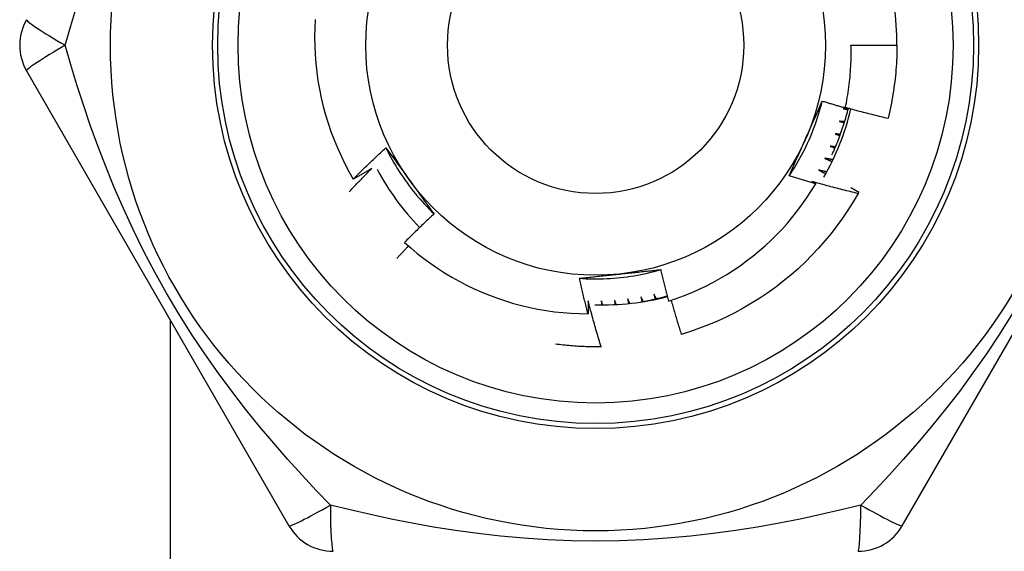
# Model space of a CAD drawing. Header units: inches. Extents: x 4 to 114, y 7 to 59.
# Tile 21 of 98: x 6.122 to 6.502, y 33.477 to 33.682. Entities that reach past the tile are written whole.
import ezdxf

# ---------------------------------------------------------------- set-up
doc = ezdxf.new("R2010")
doc.units = ezdxf.units.IN
doc.header["$MEASUREMENT"] = 0
doc.layers.add('Visible Edges(ANSI)', color=7, linetype='Continuous', lineweight=25)
doc.layers.add('Visible Tangent Edges(ANSI)', color=7, linetype='Continuous', lineweight=25)

msp = doc.modelspace()

# ---------------------------------------------------------------- linework, layer by layer
at = {"layer": 'Visible Edges(ANSI)'}
for p, q in [((6.442470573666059, 33.67192450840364), (6.460185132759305, 33.67192450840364)), ((6.124695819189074, 33.66208191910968), (6.225845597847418, 33.48688530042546)), ((6.462241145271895, 33.48688521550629), (6.563390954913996, 33.66208182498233)), ((6.346314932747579, 33.55580499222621), (6.346168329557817, 33.55580221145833))]:
    msp.add_line(p, q, dxfattribs=at)
at = {"layer": 'Visible Edges(ANSI)', "flags": 128}
for points in [[(6.23594290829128, 33.68187162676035), (6.235783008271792, 33.67849503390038), (6.235728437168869, 33.67511084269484), (6.235779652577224, 33.67172583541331), (6.235936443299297, 33.66834849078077), (6.236198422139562, 33.66498130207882), (6.236565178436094, 33.66162672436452), (6.237036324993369, 33.65828721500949), (6.237611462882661, 33.65496522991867), (6.238290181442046, 33.65166322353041), (6.239072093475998, 33.64838365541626), (6.239956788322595, 33.64512897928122), (6.240943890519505, 33.64190165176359), (6.242032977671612, 33.63870412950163), (6.243223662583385, 33.635538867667), (6.244515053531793, 33.63240949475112), (6.245903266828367, 33.62932567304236), (6.24738648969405, 33.62629085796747), (6.248963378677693, 33.62330721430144), (6.250632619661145, 33.62037691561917)], [(6.440268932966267, 33.6478319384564), (6.440478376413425, 33.64882110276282), (6.440677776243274, 33.64981260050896), (6.440867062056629, 33.6508062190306), (6.441046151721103, 33.65180148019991), (6.4412150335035, 33.65279827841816), (6.441373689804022, 33.65379653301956), (6.441522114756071, 33.65479616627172), (6.441660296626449, 33.65579710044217), (6.441788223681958, 33.6567992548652), (6.441905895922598, 33.65780255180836), (6.442013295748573, 33.65880691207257), (6.442110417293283, 33.65981225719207), (6.442197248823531, 33.66081850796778), (6.44227377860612, 33.66182558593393), (6.442340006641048, 33.66283341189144), (6.44239590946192, 33.66384190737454), (6.442441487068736, 33.66485099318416), (6.442476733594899, 33.66586059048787), (6.44250163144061, 33.66687062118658), (6.442516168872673, 33.66788100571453), (6.442520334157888, 33.66889166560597), (6.442514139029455, 33.66990252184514), (6.442497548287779, 33.67091349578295), (6.442470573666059, 33.67192450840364)], [(6.460185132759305, 33.67192450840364), (6.460179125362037, 33.67074288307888), (6.460161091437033, 33.66956138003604), (6.460131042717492, 33.6683801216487), (6.460088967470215, 33.6671992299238), (6.460034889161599, 33.66601882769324), (6.459968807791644, 33.66483903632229), (6.45989071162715, 33.66365997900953), (6.459800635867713, 33.66248177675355), (6.459698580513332, 33.66130455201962), (6.459584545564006, 33.66012842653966), (6.459458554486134, 33.65895352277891), (6.459320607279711, 33.65777996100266), (6.459170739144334, 33.65660786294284), (6.459008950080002, 33.65543735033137), (6.458835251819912, 33.65426854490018), (6.458649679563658, 33.65310156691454), (6.458452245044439, 33.65193653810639), (6.458242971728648, 33.65077357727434), (6.458021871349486, 33.64961280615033), (6.457788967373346, 33.64845434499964), (6.457544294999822, 33.64729831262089), (6.45728787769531, 33.64614483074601), (6.457019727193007, 33.64499401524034), (6.456739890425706, 33.64384598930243)], [(6.418655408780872, 33.6216458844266), (6.419384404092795, 33.62274526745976), (6.420096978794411, 33.62385537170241), (6.420793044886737, 33.6249759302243), (6.421472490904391, 33.62610667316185), (6.422135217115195, 33.62724733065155), (6.422781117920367, 33.62839763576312), (6.423410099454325, 33.62955731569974), (6.424022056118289, 33.63072610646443), (6.424616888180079, 33.63190373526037), (6.42519449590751, 33.63308993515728), (6.425754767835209, 33.63428443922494), (6.426297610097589, 33.63548697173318), (6.426822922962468, 33.63669727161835), (6.427330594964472, 33.63791506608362), (6.427820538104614, 33.63914008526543), (6.428292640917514, 33.64037206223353), (6.428746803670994, 33.64161073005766), (6.429182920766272, 33.64285581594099), (6.429600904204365, 33.64410705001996), (6.430000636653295, 33.64536416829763), (6.43038202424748, 33.64662689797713), (6.430744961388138, 33.64789497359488), (6.43108935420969, 33.64916812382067), (6.431415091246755, 33.65044608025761)], [(6.424967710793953, 33.6358946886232), (6.425239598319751, 33.6365053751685), (6.425511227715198, 33.63711551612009), (6.425782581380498, 33.63772512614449), (6.426053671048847, 33.63833423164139), (6.426324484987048, 33.63894285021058), (6.426595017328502, 33.63955100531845), (6.426865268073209, 33.6401587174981), (6.427135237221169, 33.64076600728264), (6.427404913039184, 33.64137289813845), (6.427674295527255, 33.64197940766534), (6.427943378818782, 33.64258556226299), (6.428212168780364, 33.6431913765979), (6.428480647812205, 33.64379687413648), (6.428748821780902, 33.64440208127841), (6.429016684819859, 33.64500700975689), (6.429284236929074, 33.64561168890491), (6.42955146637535, 33.64621613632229), (6.429818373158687, 33.64682037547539), (6.430084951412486, 33.64742442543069), (6.430351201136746, 33.64802830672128), (6.430617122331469, 33.64863204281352), (6.430882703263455, 33.64923565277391), (6.431147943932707, 33.64983915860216), (6.431412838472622, 33.65044258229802)], [(6.431412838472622, 33.65044258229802), (6.431780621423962, 33.65032936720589), (6.432148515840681, 33.65021653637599), (6.43251651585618, 33.65010409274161), (6.43288462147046, 33.64999203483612), (6.433252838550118, 33.6498803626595), (6.433621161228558, 33.64976907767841), (6.433989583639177, 33.64965817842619), (6.434358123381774, 33.64954766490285), (6.434726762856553, 33.64943753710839), (6.435095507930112, 33.64932779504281), (6.435464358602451, 33.6492184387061), (6.435833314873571, 33.64910946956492), (6.43620237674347, 33.64900088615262), (6.436571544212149, 33.6488926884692), (6.436940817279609, 33.64878487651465), (6.43731019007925, 33.64867745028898), (6.437679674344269, 33.64857041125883), (6.438049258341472, 33.64846375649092), (6.438418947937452, 33.64835748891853), (6.438788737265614, 33.64825160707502), (6.439158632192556, 33.64814611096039), (6.43952862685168, 33.64804100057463), (6.439898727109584, 33.64793627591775), (6.440268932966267, 33.6478319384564)], [(6.435138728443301, 33.62972810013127), (6.435470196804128, 33.63045118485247), (6.435795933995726, 33.63117687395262), (6.436115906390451, 33.63190513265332), (6.43643007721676, 33.63263587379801), (6.436738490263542, 33.63336912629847), (6.437041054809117, 33.63410477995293), (6.437337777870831, 33.6348427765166), (6.437628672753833, 33.63558316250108), (6.437913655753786, 33.6363257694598), (6.438192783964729, 33.63707067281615), (6.43846597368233, 33.63781770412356), (6.438733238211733, 33.63856690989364), (6.438994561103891, 33.63931819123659), (6.439249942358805, 33.64007154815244), (6.439499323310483, 33.64082687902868), (6.4397427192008, 33.64158417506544), (6.439980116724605, 33.64234338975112), (6.440211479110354, 33.64310443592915), (6.440436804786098, 33.64386728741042), (6.440656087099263, 33.64463192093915), (6.440869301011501, 33.64539826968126), (6.441076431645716, 33.64616626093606), (6.441277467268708, 33.64693587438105), (6.441472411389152, 33.64770708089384)], [(6.441451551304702, 33.6476232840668), (6.441366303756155, 33.6476200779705), (6.441281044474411, 33.647616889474), (6.441195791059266, 33.6476137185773), (6.441110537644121, 33.64761056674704), (6.441025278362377, 33.64760743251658), (6.440940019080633, 33.64760431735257), (6.440854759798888, 33.64760121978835), (6.440769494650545, 33.64759814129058), (6.440684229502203, 33.64759508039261), (6.440598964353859, 33.64759203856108), (6.440513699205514, 33.64758901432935), (6.440428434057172, 33.64758600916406), (6.440343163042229, 33.64758302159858), (6.440257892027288, 33.64758005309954), (6.440172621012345, 33.64757710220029), (6.440087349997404, 33.64757416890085), (6.440002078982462, 33.64757125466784), (6.439916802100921, 33.64756835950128), (6.43983152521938, 33.64756548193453), (6.439746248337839, 33.64756262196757), (6.439660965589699, 33.64755978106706), (6.439575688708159, 33.64755695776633), (6.439490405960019, 33.64755415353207), (6.439405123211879, 33.64755136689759)], [(6.439405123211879, 33.64755136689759), (6.439485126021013, 33.64753352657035), (6.439565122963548, 33.64751566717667), (6.439645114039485, 33.64749779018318), (6.43972511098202, 33.6474798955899), (6.439805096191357, 33.64746198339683), (6.439885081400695, 33.64744405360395), (6.439965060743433, 33.64742610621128), (6.440045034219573, 33.64740814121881), (6.440125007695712, 33.64739015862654), (6.440204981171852, 33.64737215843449), (6.440284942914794, 33.64735414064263), (6.440364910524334, 33.64733610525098), (6.440444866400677, 33.64731805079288), (6.44052482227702, 33.64729998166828), (6.440604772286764, 33.64728189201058), (6.440684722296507, 33.64726378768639), (6.440764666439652, 33.64724566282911), (6.440844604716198, 33.64722752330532), (6.440924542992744, 33.64720936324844), (6.441004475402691, 33.64719118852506), (6.441084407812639, 33.64717299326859), (6.441164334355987, 33.64715478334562), (6.441244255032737, 33.64713655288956), (6.441324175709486, 33.64711830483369)], [(6.440311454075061, 33.64802879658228), (6.440991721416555, 33.64783979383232), (6.441672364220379, 33.64765206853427), (6.44235338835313, 33.64746562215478), (6.443034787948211, 33.64728045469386), (6.44371656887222, 33.64709656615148), (6.444398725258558, 33.64691395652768), (6.445081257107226, 33.64673262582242), (6.445764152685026, 33.64655257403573), (6.446447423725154, 33.6463738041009), (6.447131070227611, 33.64619631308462), (6.447815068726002, 33.6460201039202), (6.448499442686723, 33.64584517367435), (6.449184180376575, 33.64567152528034), (6.449869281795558, 33.64549915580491), (6.450554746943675, 33.64532807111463), (6.451240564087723, 33.6451582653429), (6.451926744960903, 33.64498974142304), (6.452613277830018, 33.64482250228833), (6.453300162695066, 33.64465654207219), (6.453987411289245, 33.6444918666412), (6.454675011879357, 33.64432847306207), (6.455362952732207, 33.6441663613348), (6.456051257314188, 33.64400553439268), (6.456739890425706, 33.64384598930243)], [(6.438011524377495, 33.64263458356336), (6.438090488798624, 33.64261261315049), (6.438169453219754, 33.64259062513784), (6.438248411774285, 33.64256862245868), (6.438327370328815, 33.64254659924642), (6.438406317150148, 33.64252455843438), (6.438485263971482, 33.64250250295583), (6.438564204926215, 33.64248042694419), (6.438643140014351, 33.64245833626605), (6.438722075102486, 33.64243622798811), (6.438801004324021, 33.64241409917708), (6.43887992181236, 33.64239195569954), (6.438958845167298, 33.64236979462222), (6.439037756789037, 33.6423476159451), (6.439116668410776, 33.64232541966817), (6.439195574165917, 33.64230320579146), (6.439274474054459, 33.64228097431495), (6.439353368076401, 33.64225872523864), (6.439432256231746, 33.64223646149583), (6.43951114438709, 33.64221417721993), (6.439590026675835, 33.64219187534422), (6.439668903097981, 33.64216955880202), (6.439747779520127, 33.64214722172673), (6.439826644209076, 33.64212486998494), (6.439905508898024, 33.64210250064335)], [(6.440058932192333, 33.64260018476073), (6.439973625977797, 33.6426014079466), (6.439888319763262, 33.64260264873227), (6.439803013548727, 33.64260390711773), (6.43971771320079, 33.64260518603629), (6.439632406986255, 33.64260647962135), (6.439547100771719, 33.6426077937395), (6.439461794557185, 33.64260912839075), (6.43937648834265, 33.64261047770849), (6.439291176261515, 33.64261184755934), (6.43920587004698, 33.64261323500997), (6.439120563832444, 33.64261464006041), (6.43903525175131, 33.64261606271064), (6.438949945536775, 33.64261750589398), (6.438864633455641, 33.6426189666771), (6.438779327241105, 33.64262044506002), (6.438694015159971, 33.64262194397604), (6.438608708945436, 33.64262346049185), (6.438523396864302, 33.64262499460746), (6.438438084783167, 33.64262654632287), (6.438352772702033, 33.64262811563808), (6.438267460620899, 33.64262970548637), (6.438182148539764, 33.64263131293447), (6.438096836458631, 33.64263293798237), (6.438011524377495, 33.64263458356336)], [(6.418655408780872, 33.6216458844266), (6.418914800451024, 33.62223699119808), (6.419174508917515, 33.62282810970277), (6.419434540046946, 33.62341927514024), (6.419694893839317, 33.6240105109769), (6.419955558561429, 33.62460184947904), (6.420216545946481, 33.62519331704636), (6.420477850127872, 33.62578494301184), (6.420739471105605, 33.62637675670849), (6.421001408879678, 33.6269687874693), (6.421263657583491, 33.62756106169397), (6.421526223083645, 33.62815360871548), (6.421789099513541, 33.62874646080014), (6.422052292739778, 33.62933964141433), (6.422315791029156, 33.62993318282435), (6.422579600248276, 33.63052711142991), (6.422843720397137, 33.63112145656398), (6.423108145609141, 33.63171624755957), (6.423372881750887, 33.63231151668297), (6.423637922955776, 33.63290728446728), (6.423903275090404, 33.63350358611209), (6.424168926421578, 33.63410044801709), (6.424434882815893, 33.63469790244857), (6.424701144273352, 33.63529596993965), (6.424967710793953, 33.6358946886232)], [(6.436364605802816, 33.63779676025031), (6.43644232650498, 33.63777072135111), (6.436520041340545, 33.63774466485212), (6.436597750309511, 33.63771859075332), (6.436675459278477, 33.63769249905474), (6.436753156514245, 33.63766639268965), (6.436830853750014, 33.63764026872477), (6.436908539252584, 33.63761412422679), (6.436986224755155, 33.63758796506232), (6.437063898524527, 33.63756179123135), (6.437141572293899, 33.63753559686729), (6.437219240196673, 33.63750938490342), (6.437296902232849, 33.63748315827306), (6.437374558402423, 33.6374569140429), (6.4374522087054, 33.63743065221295), (6.437529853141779, 33.6374043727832), (6.437607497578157, 33.63737807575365), (6.437685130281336, 33.63735176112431), (6.437762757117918, 33.63732543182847), (6.4378403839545, 33.63729908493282), (6.437917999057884, 33.63727271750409), (6.437995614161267, 33.63724633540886), (6.438073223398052, 33.63721993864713), (6.438150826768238, 33.6371935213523), (6.438228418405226, 33.63716708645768)], [(6.438407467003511, 33.63765614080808), (6.438322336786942, 33.63766178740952), (6.438237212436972, 33.63766745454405), (6.438152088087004, 33.63767313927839), (6.438066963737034, 33.63767884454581), (6.437981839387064, 33.63768456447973), (6.437896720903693, 33.63769030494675), (6.437811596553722, 33.63769606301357), (6.437726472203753, 33.63770183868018), (6.437641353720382, 33.63770763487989), (6.437556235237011, 33.63771344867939), (6.437471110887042, 33.63771928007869), (6.437385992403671, 33.63772512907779), (6.437300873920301, 33.63773099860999), (6.43721575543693, 33.63773688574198), (6.437130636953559, 33.63774279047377), (6.437045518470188, 33.63774871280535), (6.436960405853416, 33.63775465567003), (6.436875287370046, 33.63776061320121), (6.436790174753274, 33.63776659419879), (6.436705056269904, 33.63777258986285), (6.436619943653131, 33.63777860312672), (6.43653483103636, 33.63778463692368), (6.436449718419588, 33.63779068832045), (6.436364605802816, 33.63779676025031)], [(6.250632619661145, 33.62037691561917), (6.251145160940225, 33.62089072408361), (6.251658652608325, 33.62140359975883), (6.252173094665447, 33.62191554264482), (6.252688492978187, 33.62242654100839), (6.25320483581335, 33.62293660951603), (6.253722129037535, 33.62344573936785), (6.254240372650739, 33.62395392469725), (6.254759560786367, 33.62446117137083), (6.255279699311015, 33.62496747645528), (6.255800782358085, 33.62547283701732), (6.256322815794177, 33.62597725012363), (6.256845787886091, 33.62648071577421), (6.257369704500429, 33.62698323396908), (6.257894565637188, 33.62748480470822), (6.258420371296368, 33.62798541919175), (6.258947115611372, 33.62848508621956), (6.2594747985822, 33.62898379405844), (6.260003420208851, 33.62948154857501), (6.260532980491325, 33.62997834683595), (6.261063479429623, 33.63047418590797), (6.261594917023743, 33.63096906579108), (6.262127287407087, 33.63146298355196), (6.262660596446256, 33.63195593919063), (6.263194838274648, 33.63244793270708)], [(6.263194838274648, 33.63244793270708), (6.26357705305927, 33.63192774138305), (6.263959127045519, 33.63140726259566), (6.264341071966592, 33.63088648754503), (6.264722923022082, 33.63036539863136), (6.265104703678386, 33.62984398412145), (6.265486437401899, 33.62932222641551), (6.265868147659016, 33.62880011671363), (6.266249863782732, 33.62827764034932), (6.266631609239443, 33.62775478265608), (6.267013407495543, 33.62723152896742), (6.267395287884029, 33.62670786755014), (6.267777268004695, 33.62618378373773), (6.268159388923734, 33.625659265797), (6.268541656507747, 33.62513429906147), (6.268924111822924, 33.62460886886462), (6.269306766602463, 33.62408296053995), (6.269689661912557, 33.62355656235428), (6.270072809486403, 33.62302966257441), (6.270456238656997, 33.62250224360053), (6.270839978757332, 33.62197429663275), (6.271224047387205, 33.62144580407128), (6.27160847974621, 33.6209167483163), (6.271993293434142, 33.62038712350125), (6.272378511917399, 33.61985691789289)], [(6.263194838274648, 33.63244793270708), (6.26378243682, 33.63126691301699), (6.264387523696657, 33.63009474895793), (6.265009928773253, 33.62893166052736), (6.265649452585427, 33.62777787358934), (6.266305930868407, 33.62663360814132), (6.266979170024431, 33.62549908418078), (6.267668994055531, 33.62437453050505), (6.268375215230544, 33.6232601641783), (6.269097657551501, 33.6221562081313), (6.26983613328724, 33.62106289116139), (6.270590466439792, 33.61998042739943), (6.271360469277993, 33.6189090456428), (6.272145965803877, 33.61784896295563), (6.272946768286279, 33.61680040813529), (6.273762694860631, 33.61576359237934), (6.27459356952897, 33.61473875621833), (6.275439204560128, 33.61372610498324), (6.276299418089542, 33.6127258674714), (6.277174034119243, 33.61173827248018), (6.278062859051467, 33.61076353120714), (6.278965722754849, 33.60980187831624), (6.279882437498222, 33.60885352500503), (6.280812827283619, 33.60791870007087), (6.281756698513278, 33.60699762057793)], [(6.434468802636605, 33.63305093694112), (6.434545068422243, 33.63302089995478), (6.434621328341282, 33.63299084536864), (6.434697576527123, 33.6329607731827), (6.434773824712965, 33.63293068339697), (6.434850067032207, 33.63290057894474), (6.434926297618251, 33.63287045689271), (6.435002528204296, 33.63284031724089), (6.435078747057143, 33.63281016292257), (6.43515496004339, 33.63277998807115), (6.435231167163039, 33.63274979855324), (6.435307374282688, 33.63271959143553), (6.435383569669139, 33.63268936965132), (6.435459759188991, 33.63265913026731), (6.435535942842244, 33.63262887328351), (6.435612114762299, 33.63259859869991), (6.435688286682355, 33.63256830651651), (6.435764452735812, 33.63253799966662), (6.435840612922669, 33.63250767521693), (6.435916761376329, 33.63247733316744), (6.435992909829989, 33.63244697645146), (6.436069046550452, 33.63241660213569), (6.436145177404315, 33.63238621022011), (6.436221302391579, 33.63235580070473), (6.436297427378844, 33.63232537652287)], [(6.436501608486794, 33.63280447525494), (6.436416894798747, 33.63281453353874), (6.436332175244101, 33.63282461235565), (6.436247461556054, 33.63283470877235), (6.436162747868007, 33.63284482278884), (6.43607804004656, 33.63285495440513), (6.435993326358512, 33.63286510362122), (6.435908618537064, 33.63287527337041), (6.435823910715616, 33.63288546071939), (6.435739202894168, 33.63289566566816), (6.435654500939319, 33.63290588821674), (6.43556979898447, 33.63291613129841), (6.435485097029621, 33.63292639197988), (6.435400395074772, 33.63293667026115), (6.435315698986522, 33.63294696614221), (6.435231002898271, 33.63295727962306), (6.435146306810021, 33.63296761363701), (6.43506161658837, 33.63297796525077), (6.43497692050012, 33.63298833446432), (6.434892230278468, 33.63299872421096), (6.434807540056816, 33.6330091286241), (6.434722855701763, 33.63301955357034), (6.434638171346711, 33.63302999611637), (6.434553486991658, 33.6330404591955), (6.434468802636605, 33.63305093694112)], [(6.432329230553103, 33.62840991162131), (6.432447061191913, 33.62835627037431), (6.432564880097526, 33.62830258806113), (6.432682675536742, 33.62824886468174), (6.432800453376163, 33.62819510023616), (6.432918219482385, 33.6281412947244), (6.433035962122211, 33.62808744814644), (6.433153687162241, 33.62803355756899), (6.433271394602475, 33.62797962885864), (6.433389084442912, 33.62792565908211), (6.433506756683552, 33.62787164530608), (6.433624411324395, 33.62781759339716), (6.433742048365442, 33.62776350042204), (6.433859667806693, 33.62770936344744), (6.433977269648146, 33.62765518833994), (6.434094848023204, 33.62760097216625), (6.434212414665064, 33.62754671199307), (6.434329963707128, 33.627492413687), (6.434447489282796, 33.62743807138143), (6.434565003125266, 33.62738369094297), (6.43468249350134, 33.62732926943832), (6.434799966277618, 33.62727480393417), (6.434917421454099, 33.62722030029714), (6.435034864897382, 33.62716575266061), (6.435152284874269, 33.62711116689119)], [(6.435514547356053, 33.62785956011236), (6.435381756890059, 33.62788197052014), (6.435248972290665, 33.62790442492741), (6.43511619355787, 33.62792692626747), (6.434983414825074, 33.62794947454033), (6.434850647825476, 33.62797206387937), (6.434717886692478, 33.62799470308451), (6.434585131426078, 33.62801738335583), (6.434452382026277, 33.62804011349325), (6.434319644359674, 33.62806288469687), (6.434186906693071, 33.62808570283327), (6.434054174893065, 33.62810856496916), (6.43392144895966, 33.62813147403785), (6.433788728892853, 33.62815443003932), (6.433656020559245, 33.62817742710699), (6.433523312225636, 33.62820047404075), (6.433390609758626, 33.6282235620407), (6.433257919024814, 33.62824669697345), (6.433125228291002, 33.62826987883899), (6.432992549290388, 33.62829310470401), (6.432859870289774, 33.62831637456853), (6.432727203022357, 33.62833969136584), (6.432594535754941, 33.62836305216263), (6.432461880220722, 33.62838645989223), (6.432329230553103, 33.62840991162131)], [(6.249054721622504, 33.61548030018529), (6.24941296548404, 33.6158614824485), (6.249771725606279, 33.61624221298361), (6.250130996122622, 33.61662248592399), (6.250490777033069, 33.61700230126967), (6.250851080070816, 33.61738165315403), (6.25121188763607, 33.61776055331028), (6.251573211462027, 33.61813899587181), (6.251935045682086, 33.61851697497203), (6.252297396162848, 33.61889449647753), (6.252660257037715, 33.61927156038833), (6.253023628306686, 33.6196481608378), (6.253387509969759, 33.62002429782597), (6.253751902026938, 33.62039997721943), (6.25411680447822, 33.62077518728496), (6.254482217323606, 33.6211499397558), (6.254848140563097, 33.62152422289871), (6.255214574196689, 33.62189804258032), (6.255581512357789, 33.62227139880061), (6.25594896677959, 33.62264428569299), (6.256316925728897, 33.62301671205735), (6.256685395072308, 33.6233886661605), (6.257054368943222, 33.62376015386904), (6.257423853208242, 33.62413117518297), (6.257793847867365, 33.6245017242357)], [(6.257793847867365, 33.6245017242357), (6.257497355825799, 33.62432674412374), (6.257200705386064, 33.62415203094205), (6.256903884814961, 33.6239775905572), (6.256606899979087, 33.6238034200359), (6.256309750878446, 33.62362952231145), (6.256012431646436, 33.62345589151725), (6.255714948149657, 33.62328253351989), (6.255417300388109, 33.62310944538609), (6.255119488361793, 33.62293662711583), (6.254821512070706, 33.62276408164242), (6.254523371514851, 33.62259180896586), (6.254225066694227, 33.62241980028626), (6.253926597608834, 33.6222480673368), (6.253627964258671, 33.62207661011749), (6.253329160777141, 33.62190541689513), (6.253030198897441, 33.62173449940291), (6.252731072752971, 33.62156384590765), (6.252431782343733, 33.62139347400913), (6.252132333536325, 33.62122336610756), (6.251832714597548, 33.62105353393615), (6.2515329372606, 33.62088397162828), (6.251232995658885, 33.62071467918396), (6.2509328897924, 33.62054566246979), (6.250632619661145, 33.62037691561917)], [(6.42885746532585, 33.61859774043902), (6.428430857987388, 33.61871920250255), (6.4280043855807, 33.61884114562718), (6.427578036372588, 33.61896356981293), (6.427151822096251, 33.61908648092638), (6.42672573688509, 33.61920986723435), (6.426299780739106, 33.61933374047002), (6.425873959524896, 33.6194580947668), (6.425448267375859, 33.61958293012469), (6.425022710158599, 33.61970825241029), (6.424597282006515, 33.6198340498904), (6.424171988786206, 33.61996033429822), (6.423746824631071, 33.62008709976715), (6.423321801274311, 33.62021434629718), (6.422896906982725, 33.62034207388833), (6.422472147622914, 33.62047028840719), (6.422047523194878, 33.62059897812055), (6.421623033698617, 33.62072815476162), (6.421198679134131, 33.6208578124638), (6.420774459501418, 33.6209879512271), (6.42035037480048, 33.6211185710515), (6.419926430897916, 33.62124967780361), (6.419502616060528, 33.62138126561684), (6.419078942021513, 33.62151333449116), (6.418655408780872, 33.6216458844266)], [(6.429951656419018, 33.62388619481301), (6.430066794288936, 33.62382637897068), (6.430181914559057, 33.62376652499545), (6.43029701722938, 33.62370662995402), (6.430412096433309, 33.62364669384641), (6.430527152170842, 33.62358671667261), (6.430642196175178, 33.62352670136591), (6.430757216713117, 33.62346664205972), (6.430872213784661, 33.62340654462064), (6.430987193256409, 33.62334640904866), (6.431102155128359, 33.6232862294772), (6.431217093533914, 33.62322601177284), (6.431332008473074, 33.62316575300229), (6.431446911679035, 33.62310545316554), (6.4315617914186, 33.6230451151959), (6.43167664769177, 33.62298473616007), (6.431791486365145, 33.62292431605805), (6.431906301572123, 33.62286385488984), (6.432021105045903, 33.62280335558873), (6.432135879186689, 33.62274281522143), (6.432250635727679, 33.62268223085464), (6.432365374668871, 33.62262161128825), (6.432480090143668, 33.62256095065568), (6.432594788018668, 33.6225002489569), (6.432709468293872, 33.62243950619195)], [(6.433112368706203, 33.62316941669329), (6.43298057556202, 33.62319876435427), (6.432848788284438, 33.62322815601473), (6.432717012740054, 33.62325759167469), (6.432585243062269, 33.62328707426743), (6.432453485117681, 33.62331660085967), (6.432321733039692, 33.62334617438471), (6.432189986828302, 33.62337579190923), (6.432058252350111, 33.62340545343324), (6.431926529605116, 33.62343516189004), (6.431794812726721, 33.62346491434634), (6.431663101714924, 33.62349471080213), (6.431531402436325, 33.62352455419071), (6.431399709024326, 33.62355444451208), (6.431268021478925, 33.62358437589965), (6.431136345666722, 33.62361435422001), (6.431004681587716, 33.62364437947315), (6.43087302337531, 33.62367444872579), (6.430741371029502, 33.62370456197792), (6.430609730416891, 33.62373472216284), (6.430478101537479, 33.62376492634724), (6.430346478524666, 33.62379517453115), (6.430214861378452, 33.62382546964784), (6.430083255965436, 33.62385580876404), (6.429951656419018, 33.62388619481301)], [(6.272378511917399, 33.61985691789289), (6.272771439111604, 33.61931611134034), (6.273164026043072, 33.61877580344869), (6.273556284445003, 33.61823599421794), (6.273948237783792, 33.61769667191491), (6.274339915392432, 33.61715783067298), (6.274731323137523, 33.61661946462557), (6.275122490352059, 33.61608156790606), (6.275513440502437, 33.61554412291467), (6.275904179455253, 33.6150071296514), (6.276294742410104, 33.61447058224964), (6.276685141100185, 33.6139344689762), (6.277075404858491, 33.61339878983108), (6.277465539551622, 33.61286352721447), (6.277855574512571, 33.61232868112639), (6.278245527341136, 33.61179423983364), (6.278635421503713, 33.61126019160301), (6.279025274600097, 33.6107265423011), (6.279415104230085, 33.61019327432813), (6.279804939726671, 33.60966038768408), (6.280194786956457, 33.60912786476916), (6.280584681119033, 33.60859570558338), (6.280974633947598, 33.60806389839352), (6.281364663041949, 33.60753244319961), (6.281754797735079, 33.60700132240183)], [(6.372116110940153, 33.57336547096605), (6.375051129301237, 33.57434840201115), (6.37795843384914, 33.57542094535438), (6.380834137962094, 33.57658205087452), (6.383670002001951, 33.577828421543), (6.386463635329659, 33.57915874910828), (6.389213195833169, 33.58057194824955), (6.391916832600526, 33.58206691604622), (6.39457269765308, 33.5836425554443), (6.397178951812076, 33.58529776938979), (6.399733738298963, 33.5870314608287), (6.402235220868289, 33.58884253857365), (6.404681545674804, 33.59072989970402), (6.407070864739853, 33.59269245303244), (6.409401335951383, 33.59472909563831), (6.411671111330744, 33.59683873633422), (6.413875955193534, 33.59901786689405), (6.416010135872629, 33.60126078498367), (6.418072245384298, 33.60356566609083), (6.420060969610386, 33.60593075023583), (6.421974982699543, 33.60835428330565), (6.42381295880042, 33.61083449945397), (6.425573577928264, 33.61336965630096), (6.427255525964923, 33.61595798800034), (6.42885746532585, 33.61859774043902)], [(6.427342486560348, 33.61949198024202), (6.427405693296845, 33.61945486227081), (6.427468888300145, 33.619417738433), (6.427532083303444, 33.61938059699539), (6.427595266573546, 33.61934344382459), (6.427658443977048, 33.61930627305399), (6.427721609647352, 33.61926909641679), (6.427784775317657, 33.6192319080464), (6.427847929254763, 33.6191947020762), (6.427911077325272, 33.61915748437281), (6.427974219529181, 33.61912025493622), (6.428037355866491, 33.61908301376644), (6.428100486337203, 33.61904576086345), (6.428163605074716, 33.61900849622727), (6.428226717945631, 33.61897121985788), (6.428289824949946, 33.61893392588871), (6.428352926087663, 33.61889662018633), (6.428416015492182, 33.61885930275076), (6.428479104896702, 33.61882197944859), (6.428542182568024, 33.61878463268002), (6.428605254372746, 33.61874728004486), (6.42866831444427, 33.61870991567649), (6.428731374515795, 33.61867253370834), (6.428794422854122, 33.61863514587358), (6.42885746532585, 33.61859774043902)], [(6.445180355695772, 33.61482618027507), (6.444433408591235, 33.61500396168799), (6.443686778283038, 33.61518319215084), (6.442940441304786, 33.61536385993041), (6.442194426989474, 33.61554597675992), (6.441448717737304, 33.61572954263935), (6.440703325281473, 33.61591455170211), (6.439958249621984, 33.6161010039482), (6.439213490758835, 33.61628890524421), (6.438469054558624, 33.61647824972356), (6.437724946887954, 33.61666903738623), (6.436981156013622, 33.61686127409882), (6.436237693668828, 33.61705495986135), (6.435494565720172, 33.6172500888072), (6.434751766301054, 33.61744666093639), (6.434009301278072, 33.6176446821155), (6.433267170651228, 33.61784415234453), (6.43252538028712, 33.6180450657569), (6.431783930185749, 33.61824742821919), (6.431042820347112, 33.61845123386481), (6.430302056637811, 33.61865648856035), (6.429561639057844, 33.61886319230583), (6.428821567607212, 33.61907133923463), (6.428081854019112, 33.61928093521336), (6.427342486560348, 33.61949198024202)], [(6.4423966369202, 33.61712176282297), (6.442525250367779, 33.61704864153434), (6.442653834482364, 33.61697546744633), (6.442782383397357, 33.61690224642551), (6.442910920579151, 33.61682897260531), (6.443039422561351, 33.61675564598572), (6.44316788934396, 33.61668226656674), (6.443296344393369, 33.61660883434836), (6.443424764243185, 33.6165353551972), (6.443553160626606, 33.61646182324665), (6.443681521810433, 33.6163882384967), (6.443809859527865, 33.61631460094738), (6.443938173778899, 33.61624091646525), (6.444066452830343, 33.61616717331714), (6.444194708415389, 33.61609338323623), (6.444322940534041, 33.61601954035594), (6.444451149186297, 33.61594565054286), (6.44457932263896, 33.61587170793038), (6.444707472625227, 33.61579770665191), (6.444835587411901, 33.61572365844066), (6.444963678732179, 33.61564956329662), (6.445091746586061, 33.61557540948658), (6.445219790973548, 33.61550120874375), (6.445347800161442, 33.61542695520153), (6.445475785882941, 33.61535264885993)], [(6.445180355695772, 33.61482618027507), (6.44329981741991, 33.61161641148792), (6.441317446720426, 33.60846851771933), (6.439235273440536, 33.60538572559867), (6.437055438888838, 33.60237119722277), (6.43478017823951, 33.59942803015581), (6.432411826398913, 33.59655923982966), (6.429952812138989, 33.59376777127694), (6.427405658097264, 33.59105648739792), (6.424772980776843, 33.58842817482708), (6.422057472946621, 33.58588552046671), (6.419261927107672, 33.58343114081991), (6.416389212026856, 33.58106755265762), (6.413442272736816, 33.57879717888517), (6.410424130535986, 33.57662235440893), (6.407337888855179, 33.57454529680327), (6.404186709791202, 33.5725681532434), (6.400973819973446, 33.57069294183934), (6.39770252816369, 33.56892159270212), (6.3943761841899, 33.5672559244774), (6.390998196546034, 33.56569762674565), (6.387572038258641, 33.56424833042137), (6.384101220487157, 33.5629094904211), (6.380589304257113, 33.56168250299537), (6.377039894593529, 33.56056862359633)], [(6.445475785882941, 33.61535264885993), (6.445463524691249, 33.61533068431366), (6.445451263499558, 33.6153087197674), (6.445439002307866, 33.61528675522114), (6.445426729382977, 33.61526479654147), (6.445414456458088, 33.61524284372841), (6.445402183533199, 33.61522089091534), (6.445389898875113, 33.61519893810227), (6.445377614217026, 33.61517699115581), (6.445365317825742, 33.61515504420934), (6.445353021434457, 33.61513310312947), (6.445340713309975, 33.6151111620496), (6.445328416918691, 33.61508922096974), (6.445316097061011, 33.61506729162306), (6.445303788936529, 33.6150453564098), (6.445291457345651, 33.61502342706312), (6.445279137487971, 33.61500149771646), (6.445266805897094, 33.61497957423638), (6.445254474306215, 33.61495765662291), (6.445242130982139, 33.61493573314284), (6.445229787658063, 33.61491382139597), (6.44521743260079, 33.61489190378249), (6.445205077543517, 33.61486999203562), (6.445192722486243, 33.61484808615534), (6.445180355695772, 33.61482618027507)], [(6.281754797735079, 33.60700132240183), (6.281272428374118, 33.60655290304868), (6.280790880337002, 33.60610364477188), (6.280310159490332, 33.60565354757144), (6.279830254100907, 33.60520261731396), (6.279351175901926, 33.60475084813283), (6.278872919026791, 33.60429824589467), (6.278395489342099, 33.60384481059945), (6.277918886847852, 33.6033905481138), (6.27744310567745, 33.60293544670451), (6.276968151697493, 33.60247951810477), (6.276494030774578, 33.60202276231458), (6.27602073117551, 33.60156517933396), (6.275548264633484, 33.60110676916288), (6.275076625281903, 33.60064753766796), (6.274605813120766, 33.6001874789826), (6.274135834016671, 33.59972659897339), (6.27366668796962, 33.59926489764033), (6.273198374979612, 33.59880238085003), (6.272730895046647, 33.59833903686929), (6.272264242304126, 33.5978748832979), (6.271798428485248, 33.59740990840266), (6.271333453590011, 33.59694411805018), (6.270869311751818, 33.59647751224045), (6.270406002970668, 33.59601009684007)], [(6.271930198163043, 33.594643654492), (6.271741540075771, 33.59444534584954), (6.271553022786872, 33.59424689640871), (6.271364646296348, 33.59404830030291), (6.271176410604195, 33.59384956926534), (6.270988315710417, 33.59365069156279), (6.270800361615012, 33.59345167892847), (6.270612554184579, 33.59325251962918), (6.270424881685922, 33.59305321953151), (6.270237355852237, 33.59285377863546), (6.270049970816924, 33.59265419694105), (6.269862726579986, 33.59245447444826), (6.269675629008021, 33.59225461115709), (6.269488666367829, 33.59205460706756), (6.26930185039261, 33.59185446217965), (6.269115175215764, 33.59165417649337), (6.268928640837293, 33.59145375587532), (6.268742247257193, 33.59125318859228), (6.268556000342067, 33.59105248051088), (6.268369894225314, 33.5908516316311), (6.268183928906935, 33.59065064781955), (6.267998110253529, 33.59044951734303), (6.267812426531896, 33.59024825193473), (6.267626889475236, 33.59004684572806), (6.267441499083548, 33.58984529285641)], [(6.270406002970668, 33.59601009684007), (6.272828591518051, 33.59386274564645), (6.275313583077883, 33.59179247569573), (6.277859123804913, 33.58980064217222), (6.280463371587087, 33.5878886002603), (6.283124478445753, 33.58605769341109), (6.285840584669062, 33.58430928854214), (6.288609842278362, 33.58264472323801), (6.291430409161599, 33.58106536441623), (6.294300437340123, 33.57957256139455), (6.297218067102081, 33.57816766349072), (6.300181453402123, 33.57685202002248), (6.303184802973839, 33.57562855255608), (6.306220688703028, 33.57450021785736), (6.309286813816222, 33.57346758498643), (6.312380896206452, 33.57253121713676), (6.315500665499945, 33.57169168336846), (6.318643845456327, 33.57094953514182), (6.321808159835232, 33.57030535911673), (6.324991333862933, 33.56975968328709), (6.328191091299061, 33.56931310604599), (6.331405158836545, 33.56896615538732), (6.334631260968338, 33.56871941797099), (6.337867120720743, 33.56857345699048), (6.341109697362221, 33.56852882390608)], [(6.337806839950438, 33.58216930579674), (6.339123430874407, 33.58208767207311), (6.340441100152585, 33.58202561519), (6.341759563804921, 33.58198308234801), (6.343078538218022, 33.58196003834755), (6.344397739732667, 33.58195643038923), (6.345716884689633, 33.58197221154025), (6.347035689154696, 33.58200734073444), (6.348353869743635, 33.58206176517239), (6.349671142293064, 33.58213543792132), (6.350987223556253, 33.58222831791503), (6.352301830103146, 33.58234035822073), (6.353614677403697, 33.58247150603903), (6.354925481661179, 33.58262172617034), (6.356233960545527, 33.58279095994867), (6.357539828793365, 33.58297917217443), (6.358842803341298, 33.58318631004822), (6.36014260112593, 33.58341232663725), (6.361438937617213, 33.58365717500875), (6.362731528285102, 33.58392081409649), (6.364020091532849, 33.58420319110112), (6.365304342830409, 33.58450426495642), (6.366583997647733, 33.58482398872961), (6.367858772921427, 33.5851623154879), (6.369128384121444, 33.5855191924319)], [(6.337806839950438, 33.58216930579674), (6.3384484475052, 33.58224022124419), (6.33909022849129, 33.58231086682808), (6.339732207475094, 33.58238125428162), (6.340374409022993, 33.58245140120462), (6.341016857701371, 33.58252132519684), (6.341659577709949, 33.58259103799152), (6.342302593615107, 33.58266055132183), (6.342945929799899, 33.58272988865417), (6.343589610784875, 33.58279906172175), (6.344233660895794, 33.58286808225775), (6.344878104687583, 33.58293696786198), (6.345522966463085, 33.58300573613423), (6.346168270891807, 33.58307439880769), (6.346814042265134, 33.58314297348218), (6.347460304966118, 33.58321147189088), (6.348107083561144, 33.58327991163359), (6.348754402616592, 33.58334830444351), (6.349402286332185, 33.58341666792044), (6.350050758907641, 33.58348501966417), (6.350699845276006, 33.58355337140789), (6.351349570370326, 33.58362174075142), (6.351999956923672, 33.58369013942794), (6.352651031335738, 33.58375859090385), (6.35330281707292, 33.58382709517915)], [(6.35330281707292, 33.58382709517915), (6.353967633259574, 33.58389697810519), (6.354631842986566, 33.58396680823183), (6.355295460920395, 33.58403661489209), (6.355958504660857, 33.58410639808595), (6.35662099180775, 33.5841761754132), (6.357282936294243, 33.58424596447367), (6.357944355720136, 33.58431577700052), (6.358605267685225, 33.58438562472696), (6.359265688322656, 33.58445551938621), (6.359925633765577, 33.58452548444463), (6.360585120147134, 33.58459552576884), (6.361244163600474, 33.58466565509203), (6.361902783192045, 33.58473589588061), (6.362560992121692, 33.58480624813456), (6.363218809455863, 33.58487674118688), (6.363876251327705, 33.58494737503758), (6.364533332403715, 33.58501817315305), (6.36519007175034, 33.58508914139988), (6.365846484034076, 33.58516030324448), (6.36650258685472, 33.58523166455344), (6.36715839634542, 33.58530323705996), (6.367813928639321, 33.58537504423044), (6.368469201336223, 33.58544709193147), (6.369124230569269, 33.58551939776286)], [(6.369124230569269, 33.58551939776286), (6.369240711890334, 33.58501082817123), (6.369357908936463, 33.58450244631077), (6.36947581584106, 33.58399424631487), (6.369594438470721, 33.58348623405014), (6.36971377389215, 33.58297840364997), (6.369833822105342, 33.58247075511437), (6.369954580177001, 33.58196329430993), (6.370076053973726, 33.58145602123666), (6.370198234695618, 33.58094893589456), (6.370321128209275, 33.58044203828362), (6.370444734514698, 33.57993532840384), (6.370569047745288, 33.57942880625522), (6.370694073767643, 33.57892247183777), (6.370819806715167, 33.57841633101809), (6.370946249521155, 33.57791037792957), (6.371073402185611, 33.57740461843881), (6.371201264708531, 33.57689904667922), (6.371329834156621, 33.57639366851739), (6.371459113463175, 33.57588848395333), (6.371589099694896, 33.57538349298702), (6.371719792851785, 33.57487869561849), (6.371851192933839, 33.57437409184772), (6.371983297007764, 33.5738696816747), (6.372116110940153, 33.57336547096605)], [(6.341109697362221, 33.56852882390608), (6.340962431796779, 33.56909461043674), (6.340816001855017, 33.56966063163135), (6.34067040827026, 33.57022687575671), (6.340525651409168, 33.57079335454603), (6.340381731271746, 33.57136004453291), (6.340238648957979, 33.57192696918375), (6.340096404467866, 33.57249411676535), (6.339954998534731, 33.5730614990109), (6.339814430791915, 33.57362909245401), (6.339674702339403, 33.57419690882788), (6.339535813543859, 33.57476494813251), (6.339397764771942, 33.5753332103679), (6.339260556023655, 33.57590168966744), (6.339124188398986, 33.57647039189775), (6.338988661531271, 33.57703931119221), (6.338853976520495, 33.57760844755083), (6.338720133, 33.57817780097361), (6.338587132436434, 33.57874737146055), (6.338454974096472, 33.57931715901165), (6.338323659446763, 33.57988716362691), (6.338193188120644, 33.58045737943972), (6.338063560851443, 33.5810278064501), (6.337934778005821, 33.58159845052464), (6.337806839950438, 33.58216930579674)], [(6.361268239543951, 33.5730194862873), (6.361702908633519, 33.57309618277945), (6.362137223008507, 33.57317476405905), (6.362571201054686, 33.57325527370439), (6.363004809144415, 33.5733376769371), (6.363438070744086, 33.57342201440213), (6.363870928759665, 33.57350821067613), (6.364303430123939, 33.57359634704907), (6.364735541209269, 33.57368638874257), (6.36516722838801, 33.57377830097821), (6.36559852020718, 33.57387212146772), (6.366029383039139, 33.57396781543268), (6.366459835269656, 33.57406542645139), (6.366889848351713, 33.57416491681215), (6.36731943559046, 33.57426633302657), (6.367748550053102, 33.57436959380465), (6.368177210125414, 33.57447474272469), (6.368605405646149, 33.57458178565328), (6.369033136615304, 33.57469072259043), (6.369460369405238, 33.57480151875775), (6.369887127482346, 33.57491421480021), (6.37031338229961, 33.57502877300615), (6.370739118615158, 33.57514520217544), (6.371164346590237, 33.5752634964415), (6.371589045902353, 33.57538366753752)], [(6.361487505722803, 33.57505547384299), (6.361504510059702, 33.5749752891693), (6.361521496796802, 33.574895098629), (6.361538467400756, 33.5748149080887), (6.361555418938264, 33.5747347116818), (6.361572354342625, 33.57465450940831), (6.361589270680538, 33.57457430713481), (6.361606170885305, 33.57449409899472), (6.361623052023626, 33.57441388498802), (6.3616399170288, 33.57433367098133), (6.361656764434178, 33.57425345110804), (6.361673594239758, 33.57417322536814), (6.361690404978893, 33.57409299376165), (6.36170719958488, 33.57401276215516), (6.36172397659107, 33.57393252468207), (6.361740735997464, 33.57385228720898), (6.361757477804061, 33.57377204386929), (6.361774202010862, 33.57369179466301), (6.361790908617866, 33.57361153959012), (6.361807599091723, 33.57353128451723), (6.361824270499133, 33.57345101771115), (6.361840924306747, 33.57337076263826), (6.361857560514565, 33.57329049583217), (6.361874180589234, 33.57321021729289), (6.361890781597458, 33.57312993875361)], [(6.362403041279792, 33.57322385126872), (6.36236471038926, 33.57330005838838), (6.362326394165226, 33.57337628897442), (6.362288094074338, 33.57345251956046), (6.362249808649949, 33.5735287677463), (6.362211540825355, 33.57360501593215), (6.362173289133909, 33.57368127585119), (6.362135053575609, 33.57375754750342), (6.362096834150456, 33.57383382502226), (6.362058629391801, 33.57391011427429), (6.362020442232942, 33.57398640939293), (6.361982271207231, 33.57406271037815), (6.361944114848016, 33.57413902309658), (6.361905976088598, 33.57421534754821), (6.361867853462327, 33.57429167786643), (6.361829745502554, 33.57436801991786), (6.361791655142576, 33.57444436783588), (6.361753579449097, 33.5745207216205), (6.361715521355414, 33.57459708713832), (6.361677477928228, 33.57467346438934), (6.361639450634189, 33.57474984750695), (6.361601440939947, 33.57482624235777), (6.361563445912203, 33.57490264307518), (6.361525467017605, 33.57497905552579), (6.361487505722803, 33.57505547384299)], [(6.366491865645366, 33.5760914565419), (6.366513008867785, 33.57601226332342), (6.366534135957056, 33.57593306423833), (6.366555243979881, 33.57585386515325), (6.366576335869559, 33.57577465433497), (6.366597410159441, 33.57569544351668), (6.366618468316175, 33.5756162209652), (6.366639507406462, 33.57553699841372), (6.366660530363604, 33.57545776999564), (6.366681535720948, 33.57537854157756), (6.366702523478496, 33.57529930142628), (6.366723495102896, 33.57522006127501), (6.366744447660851, 33.57514080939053), (6.366765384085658, 33.57506155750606), (6.366786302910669, 33.57498229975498), (6.366807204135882, 33.57490303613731), (6.36682808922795, 33.57482377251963), (6.36684895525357, 33.57474449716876), (6.366869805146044, 33.57466522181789), (6.366890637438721, 33.57458594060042), (6.36691145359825, 33.57450665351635), (6.366932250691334, 33.57442736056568), (6.366953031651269, 33.57434806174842), (6.366973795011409, 33.57426876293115), (6.366994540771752, 33.57418945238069)], [(6.367501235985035, 33.57430982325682), (6.367458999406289, 33.57438394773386), (6.367416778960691, 33.5744580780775), (6.367374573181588, 33.57453222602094), (6.367332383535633, 33.57460637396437), (6.367290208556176, 33.57468053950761), (6.367248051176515, 33.57475471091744), (6.367205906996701, 33.57482889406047), (6.367163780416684, 33.5749030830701), (6.367121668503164, 33.57497728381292), (6.367079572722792, 33.57505149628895), (6.367037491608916, 33.57512571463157), (6.366995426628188, 33.57519994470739), (6.366953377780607, 33.57527418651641), (6.366911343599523, 33.57534843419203), (6.366869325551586, 33.57542269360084), (6.366827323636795, 33.57549696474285), (6.366785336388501, 33.57557124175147), (6.366743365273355, 33.57564553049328), (6.366701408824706, 33.57571982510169), (6.366659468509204, 33.5757941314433), (6.366617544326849, 33.5758684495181), (6.366575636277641, 33.57594277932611), (6.36653374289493, 33.5760171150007), (6.366491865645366, 33.5760914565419)], [(6.341136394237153, 33.57354028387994), (6.341136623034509, 33.57333149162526), (6.341136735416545, 33.57312269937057), (6.341136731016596, 33.57291390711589), (6.341136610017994, 33.57270511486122), (6.341136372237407, 33.57249631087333), (6.341136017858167, 33.57228751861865), (6.341135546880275, 33.57207871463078), (6.34113495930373, 33.5718699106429), (6.3411342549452, 33.57166110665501), (6.341133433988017, 33.57145230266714), (6.341132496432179, 33.57124348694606), (6.34113144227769, 33.57103468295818), (6.341130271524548, 33.57082586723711), (6.341128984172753, 33.57061705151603), (6.341127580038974, 33.57040823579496), (6.341126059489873, 33.57019942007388), (6.341124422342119, 33.5699906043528), (6.34112266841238, 33.56978177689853), (6.341120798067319, 33.56957296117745), (6.341118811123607, 33.56936413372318), (6.341116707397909, 33.56915530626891), (6.341114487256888, 33.56894647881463), (6.341112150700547, 33.56873765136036), (6.341109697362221, 33.56852882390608)], [(6.346168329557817, 33.55580221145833), (6.345942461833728, 33.55653605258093), (6.345717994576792, 33.55727036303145), (6.345494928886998, 33.55800513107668), (6.345273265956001, 33.55874036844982), (6.34505300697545, 33.55947607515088), (6.344834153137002, 33.56021223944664), (6.344616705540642, 33.56094887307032), (6.344400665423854, 33.56168595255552), (6.344186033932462, 33.56242350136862), (6.343972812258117, 33.56316149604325), (6.343761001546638, 33.56389994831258), (6.343550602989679, 33.56463885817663), (6.343341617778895, 33.565378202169), (6.343134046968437, 33.56611800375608), (6.34292789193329, 33.56685825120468), (6.342723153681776, 33.56759894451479), (6.34251983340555, 33.56834008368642), (6.342317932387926, 33.56908165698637), (6.34211745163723, 33.56982367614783), (6.341918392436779, 33.57056612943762), (6.341720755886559, 33.57130901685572), (6.341524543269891, 33.57205233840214), (6.341329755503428, 33.57279609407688), (6.341136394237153, 33.57354028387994)], [(6.346246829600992, 33.57352200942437), (6.3462503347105, 33.57345620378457), (6.346253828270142, 33.57339039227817), (6.346257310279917, 33.57332459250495), (6.346260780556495, 33.57325878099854), (6.346264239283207, 33.57319296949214), (6.346267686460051, 33.57312716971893), (6.346271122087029, 33.57306135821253), (6.34627454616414, 33.57299554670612), (6.346277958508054, 33.57292973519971), (6.346281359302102, 33.57286391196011), (6.346284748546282, 33.5727981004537), (6.346288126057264, 33.5727322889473), (6.34629149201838, 33.57266647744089), (6.34629484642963, 33.57260065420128), (6.346298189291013, 33.57253484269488), (6.34630152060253, 33.57246901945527), (6.346304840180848, 33.57240320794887), (6.346308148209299, 33.57233738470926), (6.346311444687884, 33.57227156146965), (6.346314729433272, 33.57220573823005), (6.346318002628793, 33.57213992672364), (6.346321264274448, 33.57207410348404), (6.346324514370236, 33.57200828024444), (6.346327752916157, 33.57194245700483)], [(6.346748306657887, 33.571941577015), (6.346727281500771, 33.57200737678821), (6.346706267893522, 33.57207318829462), (6.346685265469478, 33.57213899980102), (6.346664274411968, 33.57220482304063), (6.346643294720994, 33.57227064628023), (6.346622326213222, 33.57233646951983), (6.346601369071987, 33.57240229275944), (6.346580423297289, 33.57246812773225), (6.346559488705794, 33.57253396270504), (6.346538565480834, 33.57259980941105), (6.346517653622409, 33.57266565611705), (6.34649675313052, 33.57273150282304), (6.346475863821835, 33.57279734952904), (6.346454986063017, 33.57286320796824), (6.346434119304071, 33.57292907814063), (6.346413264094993, 33.57299493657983), (6.346392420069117, 33.57306080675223), (6.346371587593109, 33.57312667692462), (6.346350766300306, 33.57319255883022), (6.346329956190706, 33.57325844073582), (6.346309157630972, 33.5733243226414), (6.346288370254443, 33.5733902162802), (6.34626759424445, 33.57345610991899), (6.346246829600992, 33.57352200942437)], [(6.351351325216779, 33.57376901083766), (6.351358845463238, 33.57369774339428), (6.351366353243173, 33.57362647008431), (6.351373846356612, 33.57355519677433), (6.351381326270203, 33.57348391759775), (6.351388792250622, 33.57341263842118), (6.351396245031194, 33.57334135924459), (6.351403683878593, 33.57327008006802), (6.351411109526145, 33.57319880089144), (6.351418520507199, 33.57312750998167), (6.351425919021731, 33.5730562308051), (6.351433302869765, 33.57298493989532), (6.351440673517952, 33.57291364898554), (6.351448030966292, 33.57284235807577), (6.351455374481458, 33.572771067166), (6.351462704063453, 33.57269976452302), (6.3514700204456, 33.57262847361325), (6.351477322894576, 33.57255717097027), (6.351484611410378, 33.5724858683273), (6.351491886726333, 33.57241457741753), (6.351499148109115, 33.57234327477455), (6.351506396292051, 33.57227196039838), (6.351513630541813, 33.57220065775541), (6.351520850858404, 33.57212935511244), (6.351528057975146, 33.57205804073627)], [(6.351985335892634, 33.57208136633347), (6.351958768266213, 33.57215162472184), (6.351932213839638, 33.57222188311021), (6.351905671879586, 33.57229215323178), (6.351879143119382, 33.57236242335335), (6.351852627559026, 33.57243269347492), (6.351826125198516, 33.57250297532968), (6.351799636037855, 33.57257326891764), (6.351773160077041, 33.5726435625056), (6.351746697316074, 33.57271386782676), (6.35172024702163, 33.57278417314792), (6.351693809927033, 33.57285447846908), (6.351667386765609, 33.57292479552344), (6.351640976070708, 33.5729951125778), (6.351614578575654, 33.57306544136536), (6.351588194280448, 33.57313577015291), (6.351561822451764, 33.57320611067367), (6.351535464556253, 33.57327645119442), (6.351509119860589, 33.57334680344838), (6.351482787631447, 33.57341715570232), (6.351456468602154, 33.57348751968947), (6.351430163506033, 33.57355788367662), (6.351403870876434, 33.57362825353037), (6.351377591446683, 33.57369862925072), (6.351351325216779, 33.57376901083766)], [(6.356436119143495, 33.57428062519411), (6.35644820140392, 33.57420433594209), (6.356460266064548, 33.57412804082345), (6.356472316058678, 33.57405174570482), (6.356484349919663, 33.57397544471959), (6.356496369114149, 33.57389914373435), (6.356508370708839, 33.57382284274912), (6.356520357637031, 33.57374653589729), (6.356532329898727, 33.57367022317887), (6.356544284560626, 33.57359391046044), (6.356556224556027, 33.57351759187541), (6.356568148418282, 33.57344127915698), (6.356580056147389, 33.57336495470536), (6.35659194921, 33.57328863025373), (6.356603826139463, 33.5732123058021), (6.356615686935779, 33.57313596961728), (6.356627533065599, 33.57305964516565), (6.356639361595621, 33.57298330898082), (6.356651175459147, 33.572906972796), (6.356662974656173, 33.57283062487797), (6.356674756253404, 33.57275428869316), (6.356686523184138, 33.57267794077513), (6.356698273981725, 33.5726015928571), (6.356710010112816, 33.57252524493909), (6.356721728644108, 33.57244888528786)], [(6.357213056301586, 33.572500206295), (6.357180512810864, 33.57257430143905), (6.35714798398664, 33.57264842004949), (6.357115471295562, 33.57272252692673), (6.357082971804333, 33.57279665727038), (6.35705048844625, 33.57287078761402), (6.357018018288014, 33.57294491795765), (6.356985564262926, 33.57301907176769), (6.356953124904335, 33.57309321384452), (6.356920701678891, 33.57316737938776), (6.356888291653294, 33.57324154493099), (6.356855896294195, 33.57331572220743), (6.356823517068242, 33.57338989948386), (6.356791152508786, 33.57346408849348), (6.356758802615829, 33.57353828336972), (6.356726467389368, 33.57361248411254), (6.356694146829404, 33.57368669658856), (6.356661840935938, 33.57376090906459), (6.356629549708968, 33.57383513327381), (6.356597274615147, 33.57390936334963), (6.356565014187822, 33.57398360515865), (6.356532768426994, 33.57405784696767), (6.356500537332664, 33.57413210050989), (6.356468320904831, 33.5742063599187), (6.356436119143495, 33.57428062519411)], [(6.373159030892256, 33.57370345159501), (6.373311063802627, 33.57315365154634), (6.373463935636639, 33.57260406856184), (6.373617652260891, 33.5720546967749), (6.373772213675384, 33.57150553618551), (6.37392761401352, 33.57095658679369), (6.374083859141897, 33.57040787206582), (6.374240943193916, 33.56985935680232), (6.374398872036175, 33.56931106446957), (6.374557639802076, 33.56876299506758), (6.374717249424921, 33.56821513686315), (6.374877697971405, 33.56766750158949), (6.375038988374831, 33.56712008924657), (6.3752011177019, 33.56657289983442), (6.375364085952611, 33.56602593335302), (6.375527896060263, 33.56547917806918), (6.375692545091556, 33.5649326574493), (6.375858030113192, 33.56438635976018), (6.376024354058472, 33.56384028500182), (6.376191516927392, 33.56329444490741), (6.376359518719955, 33.56274881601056), (6.37652835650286, 33.56220342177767), (6.376698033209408, 33.56165826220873), (6.376868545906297, 33.56111332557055), (6.377039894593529, 33.56056862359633)], [(6.346168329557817, 33.55580221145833), (6.345435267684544, 33.55579111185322), (6.344702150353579, 33.55578464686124), (6.343969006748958, 33.55578280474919), (6.343235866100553, 33.55578558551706), (6.342502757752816, 33.55579300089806), (6.341769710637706, 33.555805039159), (6.341036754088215, 33.55582170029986), (6.34030391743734, 33.55584299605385), (6.339571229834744, 33.55586891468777), (6.338838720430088, 33.55589945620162), (6.338106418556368, 33.5559346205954), (6.337374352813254, 33.5559744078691), (6.336642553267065, 33.55601881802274), (6.335911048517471, 33.55606783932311), (6.335179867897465, 33.55612148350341), (6.334449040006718, 33.55617975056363), (6.333718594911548, 33.55624261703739), (6.332988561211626, 33.55631009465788), (6.332258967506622, 33.55638218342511), (6.331529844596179, 33.55645887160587), (6.330801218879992, 33.55654017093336), (6.330073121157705, 33.55662605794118), (6.329345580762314, 33.55671654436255), (6.328618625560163, 33.55681161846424)]]:
    msp.add_lwpolyline(points, dxfattribs=at)
at = {"layer": 'Visible Edges(ANSI)'}
for centre, radius in [((6.344043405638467, 33.67192450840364), 0.1870078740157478), ((6.34404340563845, 33.67192450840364), 0.137795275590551), ((6.344043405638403, 33.67192450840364), 0.0885826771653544)]:
    msp.add_circle(centre, radius, dxfattribs=at)
for centre, radius, start, end in [((6.344043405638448, 33.67192450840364), 0.1161417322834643, 0, 30.30707566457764), ((6.141743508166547, 33.67192450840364), 0.0196850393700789, 150.0000000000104, 210.0000000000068), ((6.346741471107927, 33.67036677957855), 0.0984251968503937, 329.9912637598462, 346.5281979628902), ((6.346741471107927, 33.67036677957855), 0.0984251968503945, 207.988037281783, 224.2123013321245), ((6.346741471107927, 33.67036677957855), 0.0984251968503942, 268.2740940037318, 284.6596363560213), ((6.242893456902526, 33.49672765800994), 0.0196850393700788, 210.0000000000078, 270.0000000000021), ((6.44519335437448, 33.49672765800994), 0.0196850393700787, 270.0000000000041, 329.9999999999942)]:
    msp.add_arc(centre, radius, start, end, dxfattribs=at)
at = {"layer": 'Visible Tangent Edges(ANSI)'}
msp.add_line((6.180043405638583, 33.56621706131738), (6.180043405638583, 32.25792450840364), dxfattribs=at)
at = {"layer": 'Visible Tangent Edges(ANSI)', "flags": 128}
for points in [[(6.13954735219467, 33.67192649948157), (6.141745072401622, 33.6794508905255), (6.144090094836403, 33.68710278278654)], [(6.241793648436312, 33.49482667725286), (6.236376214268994, 33.50049214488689), (6.230921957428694, 33.50634898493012), (6.225450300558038, 33.51240305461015), (6.219981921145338, 33.51865883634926), (6.214543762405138, 33.52511383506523), (6.209152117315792, 33.53177604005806), (6.203821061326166, 33.53865553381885), (6.198564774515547, 33.54576260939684), (6.193397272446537, 33.55310770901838), (6.188336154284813, 33.5606961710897), (6.183412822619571, 33.56850021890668), (6.178661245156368, 33.57648506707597), (6.174122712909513, 33.58459273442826), (6.169827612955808, 33.59275890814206), (6.16578874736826, 33.60093983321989), (6.162009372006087, 33.6090956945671), (6.158486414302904, 33.61719667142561), (6.155200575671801, 33.6252416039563), (6.152135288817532, 33.63322369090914), (6.149274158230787, 33.64113548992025), (6.146600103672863, 33.64897233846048), (6.144095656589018, 33.65673028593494), (6.141748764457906, 33.66438789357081), (6.139547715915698, 33.6719222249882)], [(6.504634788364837, 33.56843412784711), (6.499707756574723, 33.56062727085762), (6.494652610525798, 33.55305392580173), (6.489488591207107, 33.54571604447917), (6.484234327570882, 33.53861343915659), (6.47890813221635, 33.53174187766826), (6.47352444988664, 33.52509101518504), (6.468097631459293, 33.51865034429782), (6.462641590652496, 33.51240890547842), (6.457173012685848, 33.50635847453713), (6.451715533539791, 33.50049803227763), (6.446293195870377, 33.49482702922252)], [(6.446289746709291, 33.49482473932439), (6.438674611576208, 33.49296580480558), (6.430875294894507, 33.49117066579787), (6.422896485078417, 33.48945910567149), (6.414744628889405, 33.48785130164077), (6.406435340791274, 33.48636918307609), (6.397969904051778, 33.48503097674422), (6.38934653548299, 33.48385391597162), (6.380563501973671, 33.48285536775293), (6.371618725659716, 33.48205273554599), (6.36251634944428, 33.48146389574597), (6.353296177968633, 33.48110217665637), (6.344005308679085, 33.48097962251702), (6.334714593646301, 33.48110301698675), (6.325494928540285, 33.4814663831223), (6.316390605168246, 33.48205910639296), (6.307437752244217, 33.48286401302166), (6.298660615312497, 33.48386352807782), (6.290050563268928, 33.48504036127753), (6.281605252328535, 33.48637678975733), (6.27332285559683, 33.4878549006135), (6.265198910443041, 33.4894574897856), (6.257228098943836, 33.49116757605), (6.249422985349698, 33.49296392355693), (6.241797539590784, 33.49482491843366)]]:
    msp.add_lwpolyline(points, dxfattribs=at)
at = {"layer": 'Visible Tangent Edges(ANSI)'}
for centre, radius in [((6.344043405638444, 33.67192450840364), 0.1476377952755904), ((6.344043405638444, 33.67192450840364), 0.1456692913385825), ((6.344043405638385, 33.67192450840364), 0.0570866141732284)]:
    msp.add_circle(centre, radius, dxfattribs=at)
for centre, major_axis, ratio, start_param, end_param in [((6.141743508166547, 33.67192450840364), (-0.017047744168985, 0.0098425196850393), 0.056053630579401, 3.262901e-10, 1.474011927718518), ((6.141743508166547, 33.67192450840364), (-0.0170477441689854, -0.0098425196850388), 0.0560536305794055, 4.809173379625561, 6.283185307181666), ((6.242893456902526, 33.49672765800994), (-0.017047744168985, -0.0098425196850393), 0.0560536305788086, 3.308542e-10, 1.474011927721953), ((6.242893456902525, 33.49672765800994), (0, -0.0196850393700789), 0.0560536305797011, 4.809173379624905, 6.283185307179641), ((6.445193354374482, 33.49672765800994), (-1e-16, -0.0196850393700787), 0.0560536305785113, 2.6521e-12, 1.474011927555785), ((6.44519335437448, 33.49672765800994), (0.0170477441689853, -0.0098425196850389), 0.0560536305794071, 4.809173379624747, 6.283185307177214)]:
    msp.add_ellipse(centre, major_axis=major_axis, ratio=ratio, start_param=start_param, end_param=end_param, dxfattribs=at)

doc.saveas('drawing.dxf')
